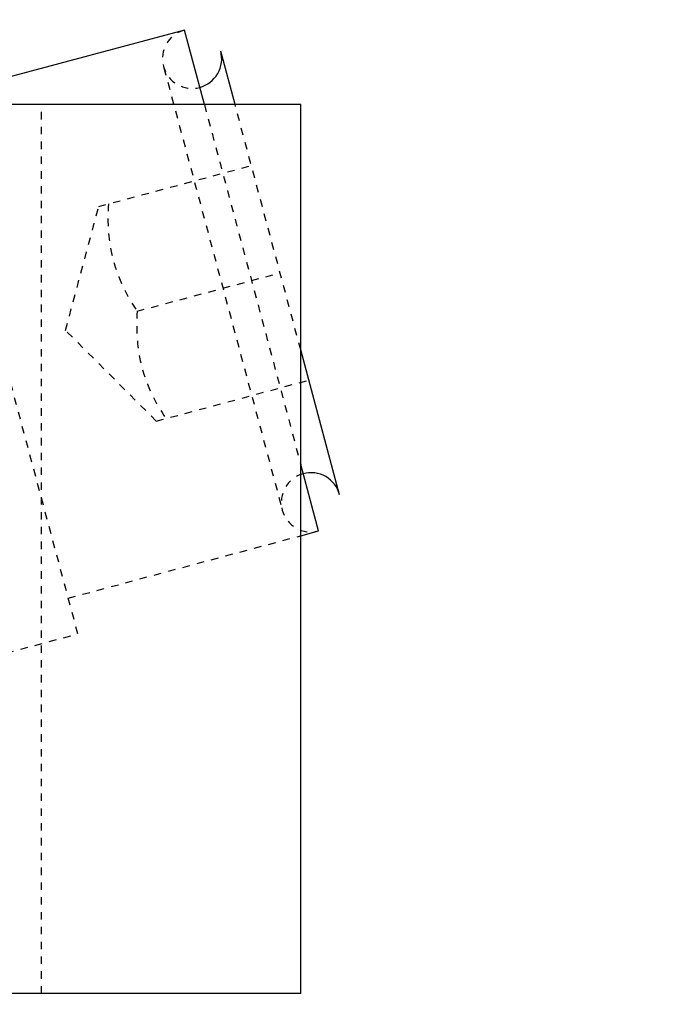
# Model space of a CAD drawing. Header units: millimetres. Extents: x -24622 to 57, y -1603 to 1112.
# Tile 102 of 219: x -1792 to -1784, y 643 to 657. Entities that reach past the tile are written whole.
import ezdxf

# ---------------------------------------------------------------- set-up
doc = ezdxf.new("R2010")
doc.units = ezdxf.units.MM
doc.linetypes.add('HIDDEN', pattern=[0.2, 0.1, -0.1])
doc.layers.add('DEFAULT_2', color=8, linetype='HIDDEN')
doc.dimstyles.new('7', dxfattribs={"dimtxt": 7, "dimasz": 4.5, "dimexe": 0.7, "dimexo": 0.9, "dimgap": 1.8, "dimtad": 0, "dimtxsty": 'Standard', "dimblk": 'OPEN30', "dimcen": 0, "dimclrd": 5, "dimclre": 3, "dimclrt": 256, "dimadec": 0, "dimazin": 2, "dimtm": 1e-09, "dimtfac": 0.6, "dimtofl": 0, "dimtmove": 0, "dimatfit": 3, "dimldrblk": 'OPEN30', "dimfxl": 1, "dimtolj": 1, "dimarcsym": 0})

# ---------------------------------------------------------------- blocks, each defined once
blk = doc.blocks.new('_Open30')
at = {"color": 0, "linetype": 'ByBlock', "lineweight": -2}
for p, q in [((-1, 0.2679), (0, 0)), ((0, 0), (-1, -0.2679)), ((0, 0), (-1, 0))]:
    blk.add_line(p, q, dxfattribs=at)
blk = doc.blocks.new('*D88')
at = {"color": 3, "linetype": 'ByBlock', "lineweight": -2}
for p, q in [((-1732.606, 724.121), (-1714.366, 724.121)), ((-1787.606, 586.121), (-1714.366, 586.121))]:
    blk.add_line(p, q, dxfattribs=at)
at = {"color": 5, "linetype": 'ByBlock', "lineweight": -2}
for p, q in [((-1715.066, 719.621), (-1715.066, 674.421)), ((-1715.066, 590.621), (-1715.066, 635.821))]:
    blk.add_line(p, q, dxfattribs=at)
at = {"layer": 'Defpoints', "color": 0, "linetype": 'ByBlock'}
for p in [(-1733.506, 724.121), (-1715.066, 724.121), (-1788.506, 586.121)]:
    blk.add_point(p, dxfattribs=at)
at = {"color": 5, "linetype": 'ByBlock', "lineweight": -2, "xscale": 4.5, "yscale": 4.5, "zscale": 4.5}
for p, rotation in [((-1715.066, 724.121), 90), ((-1715.066, 586.121), 270)]:
    blk.add_blockref('_Open30', p, dxfattribs=dict(at, rotation=rotation))
at = {"linetype": 'ByBlock', "insert": (-1715.066, 655.121), "char_height": 7, "attachment_point": 5, "rotation": 90}
blk.add_mtext('\\A1;138%%P15', dxfattribs=at)

msp = doc.modelspace()

# ---------------------------------------------------------------- linework, layer by layer
at = {"color": 7, "linetype": 'Continuous'}
for p, q in [((-1790.076, 656.627), (-1792.907, 655.868)), ((-1789.807, 655.621), (-1790.076, 656.627)), ((-1789.393, 655.621), (-1789.586, 656.343)), ((-1788.506, 655.621), (-1871.506, 655.621)), ((-1788.506, 643.621), (-1788.506, 655.621)), ((-1787.982, 650.355), (-1788.506, 652.31)), ((-1788.265, 649.865), (-1788.506, 650.764)), ((-1788.506, 649.801), (-1788.265, 649.865)), ((-1788.506, 643.621), (-1908.506, 643.621))]:
    msp.add_line(p, q, dxfattribs=at)
for centre, start, end in [((-1789.973, 656.24), 284.9255, 15), ((-1788.368, 650.252), 15, 105.0745)]:
    msp.add_arc(centre, 0.4, start, end, dxfattribs=at)
at = {"layer": 'DEFAULT_2', "color": 8, "linetype": 'HIDDEN'}
for p, q in [((-1791.516, 648.476), (-1797.469, 670.693)), ((-1790.353, 656.115), (-1788.76, 650.17)), ((-1792.006, 643.621), (-1792.006, 655.621)), ((-1789.807, 655.621), (-1788.506, 650.764)), ((-1788.506, 652.31), (-1789.393, 655.621)), ((-1791.234, 654.246), (-1789.172, 654.798)), ((-1791.682, 652.573), (-1791.234, 654.246)), ((-1790.716, 652.832), (-1788.784, 653.349)), ((-1790.457, 651.348), (-1791.682, 652.573)), ((-1790.457, 651.348), (-1788.396, 651.901)), ((-1791.645, 648.959), (-1788.506, 649.801)), ((-1799.05, 646.458), (-1791.516, 648.476))]:
    msp.add_line(p, q, dxfattribs=at)
for centre, start, end in [((-1789.973, 656.24), 105, 284.9255), ((-1788.368, 650.252), 105.0745, 285)]:
    msp.add_arc(centre, 0.4, start, end, dxfattribs=at)
at = {"layer": 'DEFAULT_2', "color": 8, "linetype": 'HIDDEN', "start_tangent": (-0.059915, -0.998203), "end_tangent": (0.55099, -0.834512)}
for points in [[(-1791.104, 654.281), (-1791.039, 653.522), (-1790.716, 652.832)], [(-1790.716, 652.832), (-1790.651, 652.073), (-1790.328, 651.383)]]:
    msp.add_spline(points, degree=3, dxfattribs=at)

# ---------------------------------------------------------------- dimensions: what is measured, and where the dimension line sits
at = {"color": 5, "linetype": 'ByBlock'}
dim = msp.add_linear_dim(base=(-1715.066, 724.121), p1=(-1788.506, 586.121), p2=(-1733.506, 724.121), angle=90, text='<>%%P15', dimstyle='7', dxfattribs=at)
dim.commit()
dim.dimension.update_dxf_attribs({"geometry": '*D88', "text_midpoint": (-1715.066, 655.121)})

doc.saveas('drawing.dxf')
